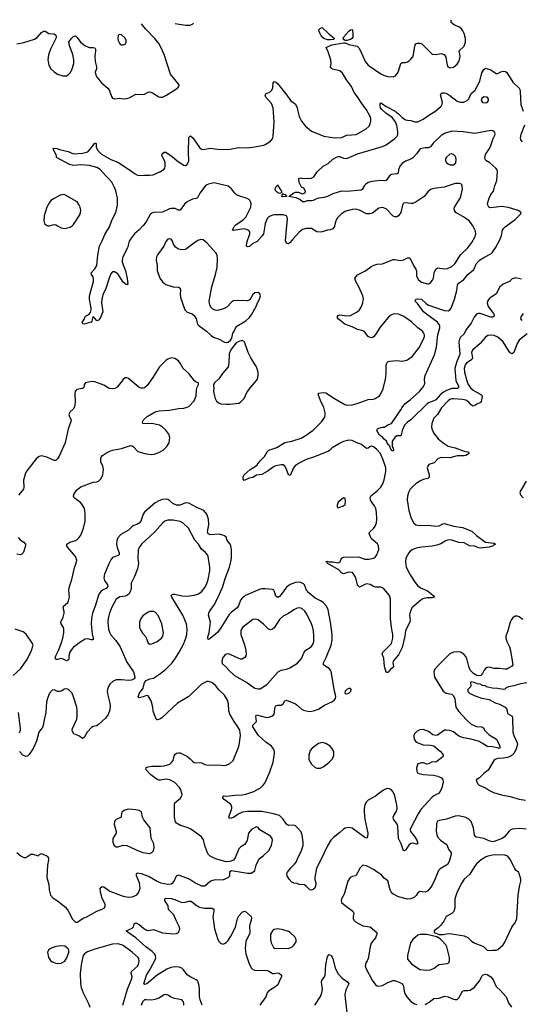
# Model space of a CAD drawing. Header units: inches. Extents: x 1771504 to 1971212, y 471788 to 643615.
# Tile 240 of 256: x 1791823 to 1797474, y 631221 to 642323. Entities that reach past the tile are written whole.
import ezdxf

# ---------------------------------------------------------------- set-up
doc = ezdxf.new("R2010")
doc.units = ezdxf.units.IN
doc.header["$MEASUREMENT"] = 0
doc.layers.add('B7693', color=7, linetype='Continuous')
doc.layers.add('B7694', color=7, linetype='Continuous')

msp = doc.modelspace()

# ---------------------------------------------------------------- linework, layer by layer
at = {"layer": 'B7693', "color": 5}
for points, elevation in [([(1792139, 640000), (1792150, 639999), (1792155, 640000)], 520), ([(1792248, 640000), (1792290, 639976), (1792330, 639968), (1792390, 639983), (1792412, 640000)], 520), ([(1793212, 640000), (1793210, 639998), (1793170, 639955), (1793117, 639910), (1793070, 639850), (1793056, 639824), (1793036, 639750), (1792984, 639650), (1792976, 639610), (1792979, 639590), (1793015, 639490), (1793035, 639405), (1793040, 639340), (1793030, 639333), (1793010, 639344), (1792990, 639364), (1792930, 639457), (1792890, 639480), (1792870, 639480), (1792865, 639475), (1792850, 639457), (1792830, 639410), (1792793, 639290), (1792760, 639220), (1792747, 639173), (1792743, 639130), (1792760, 639030), (1792730, 638959), (1792710, 638935), (1792690, 638929), (1792670, 638958), (1792650, 638975), (1792645, 638970), (1792635, 638925), (1792627, 638913), (1792550, 638890), (1792534, 638894), (1792526, 638910), (1792552, 638948), (1792558, 638970), (1792570, 638983), (1792600, 639000), (1792619, 639021), (1792627, 639050), (1792627, 639070), (1792610, 639169), (1792609, 639210), (1792653, 639370), (1792655, 639395), (1792650, 639424), (1792633, 639450), (1792629, 639470), (1792670, 639514), (1792690, 639550), (1792702, 639670), (1792721, 639770), (1792752, 639828), (1792781, 639899), (1792834, 639986), (1792839, 640000)], 480), ([(1794585, 640000), (1794570, 639910), (1794555, 639885), (1794499, 639821), (1794450, 639798), (1794410, 639766), (1794390, 639760), (1794378, 639770), (1794381, 639810), (1794417, 639910), (1794414, 639930), (1794404, 639944), (1794379, 639959), (1794350, 639964), (1794230, 639944), (1794222, 639950), (1794226, 639970), (1794238, 639990), (1794247, 640000)], 480), ([(1797541, 638779), (1797471, 638729), (1797450, 638708), (1797427, 638670), (1797390, 638569), (1797379, 638561), (1797370, 638556), (1797350, 638568), (1797330, 638592), (1797270, 638690), (1797210, 638745), (1797170, 638763), (1797130, 638767), (1797098, 638762), (1797070, 638745), (1797010, 638670), (1796923, 638597), (1796912, 638570), (1796923, 638510), (1796917, 638490), (1796856, 638450), (1796842, 638430), (1796830, 638390), (1796833, 638347), (1796860, 638250), (1796876, 638210), (1796903, 638170), (1796930, 638146), (1797031, 638091), (1797034, 638070), (1797023, 638017), (1797013, 638007), (1796971, 637989), (1796950, 637971), (1796930, 637964), (1796910, 637979), (1796884, 638010), (1796850, 638031), (1796810, 638039), (1796710, 638047), (1796690, 638046), (1796670, 638039), (1796650, 638025), (1796573, 637947), (1796530, 637871), (1796490, 637830), (1796465, 637770), (1796463, 637730), (1796466, 637710), (1796484, 637664), (1796538, 637598), (1796592, 637550), (1796650, 637513), (1796730, 637494), (1796830, 637459), (1796871, 637450), (1796888, 637430), (1796850, 637408), (1796830, 637405), (1796750, 637406), (1796670, 637382), (1796570, 637386), (1796534, 637370), (1796492, 637328), (1796433, 637307), (1796419, 637290), (1796414, 637270), (1796434, 637190), (1796434, 637166), (1796421, 637150), (1796370, 637137), (1796330, 637119), (1796290, 637094), (1796250, 637060), (1796223, 637030), (1796203, 636990), (1796190, 636950), (1796188, 636910), (1796206, 636790), (1796230, 636713), (1796261, 636650), (1796287, 636627), (1796330, 636619), (1796430, 636622), (1796510, 636611), (1796550, 636615), (1796590, 636638), (1796610, 636641), (1796710, 636612), (1796810, 636596), (1796917, 636557), (1796970, 636505), (1797070, 636431), (1797170, 636419), (1797185, 636410), (1797162, 636398), (1797157, 636390), (1797110, 636374), (1797010, 636365), (1796990, 636369), (1796950, 636388), (1796890, 636389), (1796830, 636424), (1796770, 636427), (1796690, 636456), (1796650, 636458), (1796616, 636444), (1796567, 636413), (1796522, 636398), (1796470, 636387), (1796350, 636376), (1796290, 636364), (1796250, 636350), (1796221, 636330), (1796207, 636313), (1796173, 636250), (1796168, 636210), (1796177, 636150), (1796222, 636062), (1796277, 635977), (1796310, 635939), (1796338, 635918), (1796410, 635887), (1796430, 635874), (1796480, 635830), (1796495, 635810), (1796470, 635803), (1796410, 635803), (1796366, 635794), (1796341, 635779), (1796265, 635715), (1796242, 635690), (1796217, 635630), (1796214, 635610), (1796223, 635550), (1796219, 635530), (1796187, 635473), (1796169, 635430), (1796160, 635370), (1796130, 635243), (1796090, 635161), (1796031, 635090), (1796025, 635070), (1796034, 635030), (1796030, 635018), (1795999, 635001), (1795978, 634970), (1795970, 634962), (1795962, 634962), (1795950, 634966), (1795931, 635030), (1795925, 635125), (1795906, 635170), (1795915, 635190), (1796011, 635290), (1796026, 635350), (1796027, 635390), (1796012, 635470), (1796002, 635570), (1796002, 635790), (1795990, 635830), (1795930, 635901), (1795910, 635915), (1795890, 635923), (1795830, 635926), (1795810, 635932), (1795770, 635953), (1795730, 635960), (1795710, 635956), (1795650, 635926), (1795647, 635927), (1795630, 635945), (1795615, 636015), (1795604, 636044), (1795573, 636090), (1795532, 636092), (1795470, 636073), (1795450, 636085), (1795419, 636119), (1795305, 636185), (1795290, 636190), (1795285, 636205), (1795270, 636210), (1795284, 636216), (1795310, 636210), (1795350, 636210), (1795410, 636198), (1795432, 636208), (1795447, 636250), (1795470, 636262), (1795626, 636266), (1795650, 636263), (1795710, 636240), (1795759, 636241), (1795810, 636252), (1795832, 636268), (1795848, 636290), (1795870, 636350), (1795866, 636390), (1795852, 636412), (1795788, 636470), (1795774, 636490), (1795760, 636530), (1795768, 636550), (1795810, 636586), (1795829, 636611), (1795842, 636650), (1795846, 636694), (1795844, 636770), (1795835, 636810), (1795821, 636841), (1795782, 636890), (1795774, 636910), (1795772, 636930), (1795779, 636950), (1795793, 636967), (1795850, 637010), (1795891, 637050), (1795915, 637090), (1795930, 637134), (1795946, 637230), (1795946, 637270), (1795923, 637350), (1795889, 637430), (1795842, 637482), (1795810, 637507), (1795786, 637514), (1795770, 637510), (1795750, 637491), (1795730, 637488), (1795672, 637532), (1795615, 637555), (1795570, 637579), (1795530, 637582), (1795470, 637565), (1795432, 637548), (1795344, 637496), (1795314, 637466), (1795301, 637459), (1795145, 637395), (1795050, 637363), (1794963, 637317), (1794928, 637292), (1794909, 637271), (1794870, 637183), (1794850, 637189), (1794823, 637263), (1794809, 637289), (1794790, 637302), (1794770, 637305), (1794710, 637293), (1794690, 637284), (1794610, 637229), (1794550, 637196), (1794490, 637187), (1794450, 637160), (1794408, 637152), (1794350, 637127), (1794342, 637142), (1794342, 637170), (1794353, 637190), (1794421, 637250), (1794476, 637284), (1794498, 637302), (1794533, 637350), (1794581, 637398), (1794612, 637450), (1794630, 637470), (1794721, 637499), (1794810, 637557), (1794890, 637570), (1794995, 637605), (1795050, 637637), (1795130, 637695), (1795224, 637790), (1795259, 637841), (1795266, 637870), (1795265, 637890), (1795251, 637950), (1795212, 638030), (1795188, 638090), (1795190, 638110), (1795241, 638119), (1795270, 638115), (1795370, 638050), (1795485, 637985), (1795510, 637978), (1795570, 637982), (1795625, 637995), (1795750, 638039), (1795810, 638043), (1795829, 638050), (1795877, 638083), (1795896, 638110), (1795918, 638162), (1795945, 638270), (1795952, 638330), (1795952, 638410), (1795956, 638444), (1795963, 638457), (1795973, 638467), (1795990, 638473), (1796070, 638480), (1796130, 638474), (1796170, 638479), (1796190, 638486), (1796248, 638530), (1796328, 638630), (1796377, 638730), (1796382, 638750), (1796382, 638770), (1796373, 638793), (1796359, 638810), (1796310, 638848), (1796236, 638916), (1796150, 638978), (1796110, 638996), (1796090, 639003), (1796050, 639006), (1796020, 639000), (1795990, 638983), (1795885, 638855), (1795830, 638772), (1795810, 638747), (1795790, 638736), (1795770, 638738), (1795750, 638752), (1795710, 638801), (1795690, 638815), (1795630, 638831), (1795570, 638861), (1795485, 638890), (1795412, 638950), (1795401, 638970), (1795412, 638988), (1795430, 638994), (1795510, 638983), (1795550, 638988), (1795624, 639030), (1795650, 639053), (1795672, 639090), (1795687, 639130), (1795696, 639176), (1795689, 639210), (1795644, 639310), (1795608, 639370), (1795598, 639410), (1795630, 639445), (1795710, 639488), (1795790, 639542), (1795822, 639558), (1795850, 639565), (1795910, 639569), (1796030, 639620), (1796050, 639620), (1796110, 639607), (1796150, 639616), (1796190, 639636), (1796210, 639638), (1796230, 639615), (1796263, 639543), (1796286, 639510), (1796293, 639490), (1796293, 639430), (1796315, 639390), (1796350, 639362), (1796417, 639343), (1796430, 639343), (1796448, 639352), (1796475, 639385), (1796485, 639410), (1796492, 639470), (1796510, 639510), (1796530, 639524), (1796610, 639513), (1796642, 639518), (1796690, 639540), (1796724, 639570), (1796790, 639672), (1796870, 639750), (1796918, 639810), (1796950, 639870), (1796961, 639910), (1796957, 639937), (1796944, 639970), (1796927, 640000)], 480), ([(1795370, 640000), (1795368, 639992), (1795350, 639965), (1795326, 639955), (1795290, 639950), (1795230, 639929), (1795207, 639927), (1795172, 639932), (1795110, 639967), (1795050, 639967), (1795010, 639958), (1794970, 639927), (1794899, 639850), (1794870, 639810), (1794850, 639794), (1794830, 639803), (1794819, 639830), (1794834, 640000)], 480), ([(1797477, 639397), (1797408, 639412), (1797370, 639399), (1797341, 639370), (1797270, 639339), (1797231, 639309), (1797190, 639230), (1797130, 639192), (1797110, 639174), (1797094, 639150), (1797089, 639130), (1797100, 639090), (1797160, 639010), (1797167, 638990), (1797165, 638975), (1797153, 638967), (1797130, 638969), (1797010, 639011), (1796990, 639010), (1796970, 639002), (1796942, 638970), (1796910, 638900), (1796854, 638830), (1796830, 638780), (1796790, 638742), (1796778, 638722), (1796771, 638689), (1796780, 638550), (1796742, 638458), (1796726, 638390), (1796736, 638256), (1796767, 638190), (1796767, 638170), (1796754, 638166), (1796690, 638165), (1796630, 638141), (1796597, 638123), (1796565, 638095), (1796510, 638035), (1796490, 638024), (1796430, 638004), (1796412, 637990), (1796228, 637812), (1796190, 637786), (1796158, 637750), (1796133, 637690), (1796122, 637638), (1796111, 637629), (1796070, 637629), (1796048, 637612), (1796018, 637570), (1796019, 637510), (1796031, 637490), (1796034, 637470), (1796030, 637458), (1796023, 637463), (1796010, 637464), (1795984, 637524), (1795970, 637534), (1795957, 637570), (1795930, 637592), (1795910, 637616), (1795877, 637637), (1795845, 637690), (1795850, 637702), (1795854, 637710), (1795870, 637718), (1795910, 637728), (1795932, 637728), (1795970, 637753), (1796010, 637770), (1796118, 637922), (1796130, 637950), (1796161, 637990), (1796223, 638037), (1796328, 638132), (1796373, 638187), (1796384, 638210), (1796388, 638230), (1796383, 638270), (1796390, 638310), (1796497, 638543), (1796520, 638630), (1796533, 638770), (1796555, 638850), (1796556, 638870), (1796550, 638886), (1796530, 638912), (1796419, 638990), (1796373, 639030), (1796304, 639124), (1796277, 639150), (1796284, 639170), (1796310, 639177), (1796350, 639170), (1796402, 639122), (1796430, 639104), (1796610, 639042), (1796650, 639041), (1796669, 639051), (1796683, 639070), (1796720, 639170), (1796747, 639270), (1796754, 639330), (1796764, 639350), (1796827, 639393), (1796872, 639448), (1796936, 639504), (1796952, 639528), (1796964, 639570), (1797004, 639610), (1797050, 639641), (1797130, 639681), (1797150, 639700), (1797185, 639750), (1797236, 639850), (1797251, 639890), (1797262, 639950), (1797272, 639968), (1797292, 639988), (1797308, 640000)], 460), ([(1797496, 639010), (1797468, 638972), (1797466, 638950), (1797481, 638930)], 480), ([(1797490, 635558), (1797450, 635588), (1797430, 635597), (1797404, 635596), (1797380, 635580), (1797362, 635558), (1797347, 635530), (1797322, 635430), (1797298, 635370), (1797299, 635350), (1797309, 635310), (1797340, 635250), (1797354, 635210), (1797377, 635050), (1797363, 635030), (1797330, 635010), (1797310, 635001), (1797290, 634998), (1797230, 635009), (1797169, 635009), (1797110, 635022), (1797090, 635020), (1797070, 635007), (1797055, 634990), (1797035, 634950), (1797017, 634930), (1796997, 634923), (1796973, 634927), (1796937, 634950), (1796899, 634990), (1796882, 635030), (1796859, 635119), (1796846, 635146), (1796827, 635170), (1796790, 635190), (1796750, 635196), (1796710, 635192), (1796670, 635172), (1796543, 635050), (1796499, 635001), (1796489, 634970), (1796496, 634910), (1796592, 634750), (1796628, 634728), (1796690, 634716), (1796710, 634699), (1796725, 634665), (1796738, 634570), (1796765, 634525), (1796855, 634430), (1796910, 634380), (1796970, 634353), (1797030, 634348), (1797050, 634333), (1797060, 634310), (1797110, 634259), (1797194, 634210), (1797231, 634130), (1797233, 634110), (1797213, 634107), (1797150, 634125), (1797090, 634127), (1797042, 634162), (1796990, 634187), (1796890, 634214), (1796824, 634224), (1796779, 634239), (1796754, 634254), (1796710, 634293), (1796670, 634309), (1796630, 634313), (1796610, 634310), (1796530, 634256), (1796510, 634251), (1796479, 634259), (1796430, 634295), (1796370, 634319), (1796330, 634315), (1796301, 634299), (1796271, 634270), (1796264, 634250), (1796268, 634210), (1796290, 634177), (1796370, 634146), (1796450, 634144), (1796490, 634135), (1796564, 634070), (1796584, 634050), (1796594, 634030), (1796588, 634010), (1796523, 633957), (1796510, 633952), (1796470, 633955), (1796430, 633932), (1796410, 633929), (1796370, 633944), (1796350, 633944), (1796310, 633931), (1796300, 633910), (1796295, 633885), (1796297, 633850), (1796310, 633828), (1796370, 633811), (1796484, 633804), (1796534, 633794), (1796573, 633773), (1796588, 633750), (1796593, 633730), (1796579, 633661), (1796561, 633619), (1796541, 633599), (1796490, 633572), (1796470, 633556), (1796343, 633417), (1796311, 633370), (1796228, 633210), (1796221, 633190), (1796224, 633170), (1796276, 633110), (1796297, 633070), (1796310, 633029), (1796293, 633027), (1796250, 633037), (1796230, 633033), (1796206, 633014), (1796170, 632959), (1796150, 632952), (1796143, 632963), (1796119, 633030), (1796089, 633090), (1796081, 633230), (1796076, 633250), (1796033, 633310), (1796031, 633330), (1796036, 633350), (1796064, 633390), (1796074, 633430), (1796071, 633470), (1796050, 633570), (1796035, 633610), (1796010, 633640), (1795990, 633650), (1795970, 633653), (1795950, 633650), (1795914, 633630), (1795830, 633568), (1795750, 633522), (1795730, 633502), (1795711, 633469), (1795703, 633430), (1795702, 633390), (1795710, 633310), (1795743, 633150), (1795740, 633110), (1795730, 633094), (1795710, 633101), (1795570, 633205), (1795530, 633215), (1795490, 633207), (1795470, 633194), (1795430, 633158), (1795357, 633103), (1795329, 633070), (1795290, 633009), (1795217, 632850), (1795166, 632754), (1795147, 632650), (1795148, 632628), (1795160, 632590), (1795160, 632570), (1795146, 632530), (1795130, 632514), (1795110, 632507), (1795090, 632510), (1795050, 632553), (1795030, 632566), (1794972, 632572), (1794950, 632581), (1794910, 632587), (1794890, 632598), (1794859, 632630), (1794837, 632670), (1794834, 632690), (1794841, 632710), (1794879, 632761), (1794920, 632800), (1794937, 632823), (1794960, 632880), (1794995, 632945), (1795015, 633010), (1795016, 633050), (1795006, 633130), (1794989, 633169), (1794950, 633216), (1794930, 633233), (1794910, 633242), (1794850, 633238), (1794830, 633252), (1794791, 633310), (1794748, 633350), (1794681, 633370), (1794550, 633393), (1794390, 633395), (1794334, 633386), (1794290, 633370), (1794230, 633327), (1794190, 633314), (1794177, 633330), (1794214, 633430), (1794213, 633450), (1794196, 633476), (1794125, 633530), (1794112, 633550), (1794114, 633566), (1794126, 633570), (1794150, 633567), (1794250, 633580), (1794330, 633582), (1794370, 633590), (1794459, 633621), (1794537, 633663), (1794567, 633690), (1794584, 633716), (1794636, 633830), (1794677, 633950), (1794694, 634050), (1794692, 634070), (1794682, 634102), (1794659, 634130), (1794596, 634176), (1794513, 634250), (1794450, 634350), (1794450, 634370), (1794492, 634410), (1794483, 634470), (1794490, 634483), (1794605, 634455), (1794630, 634458), (1794663, 634470), (1794684, 634490), (1794692, 634508), (1794697, 634563), (1794710, 634588), (1794730, 634594), (1794770, 634595), (1794790, 634610), (1794810, 634643), (1794830, 634649), (1794930, 634607), (1794950, 634594), (1794994, 634554), (1795019, 634539), (1795050, 634528), (1795090, 634524), (1795132, 634528), (1795188, 634550), (1795250, 634590), (1795346, 634634), (1795367, 634650), (1795381, 634670), (1795384, 634690), (1795382, 634710), (1795370, 634750), (1795332, 634972), (1795325, 634990), (1795309, 635009), (1795270, 635030), (1795245, 635050), (1795244, 635070), (1795276, 635130), (1795330, 635270), (1795343, 635330), (1795343, 635390), (1795326, 635530), (1795298, 635670), (1795280, 635710), (1795242, 635750), (1795213, 635770), (1795150, 635802), (1795079, 635859), (1795055, 635890), (1795030, 635949), (1795021, 635961), (1794990, 635978), (1794962, 635982), (1794930, 635978), (1794870, 635954), (1794830, 635924), (1794770, 635841), (1794750, 635820), (1794730, 635808), (1794710, 635821), (1794694, 635874), (1794684, 635890), (1794670, 635898), (1794590, 635906), (1794550, 635905), (1794530, 635900), (1794368, 635832), (1794330, 635801), (1794310, 635777), (1794287, 635713), (1794272, 635690), (1794210, 635642), (1794184, 635616), (1794090, 635464), (1794050, 635412), (1793970, 635345), (1793950, 635333), (1793943, 635343), (1793944, 635364), (1793958, 635410), (1793973, 635530), (1793949, 635610), (1793952, 635630), (1793961, 635650), (1794017, 635730), (1794075, 635845), (1794110, 635930), (1794138, 636022), (1794186, 636150), (1794203, 636210), (1794209, 636250), (1794208, 636348), (1794201, 636390), (1794192, 636410), (1794161, 636450), (1794148, 636488), (1794130, 636503), (1794110, 636512), (1794070, 636520), (1793970, 636513), (1793946, 636526), (1793939, 636550), (1793953, 636630), (1793951, 636690), (1793930, 636747), (1793898, 636790), (1793810, 636826), (1793730, 636873), (1793690, 636876), (1793630, 636850), (1793590, 636849), (1793549, 636869), (1793510, 636903), (1793490, 636914), (1793470, 636918), (1793430, 636911), (1793390, 636898), (1793350, 636875), (1793227, 636770), (1793212, 636748), (1793187, 636670), (1793170, 636646), (1793150, 636633), (1793110, 636621), (1793090, 636610), (1793050, 636566), (1792962, 636518), (1792930, 636481), (1792918, 636450), (1792915, 636405), (1792922, 636370), (1792945, 636310), (1792942, 636290), (1792930, 636281), (1792890, 636268), (1792870, 636257), (1792850, 636234), (1792830, 636196), (1792779, 636070), (1792770, 636030), (1792779, 635999), (1792811, 635950), (1792817, 635930), (1792798, 635910), (1792764, 635896), (1792741, 635879), (1792714, 635846), (1792673, 635710), (1792643, 635630), (1792630, 635570), (1792626, 635510), (1792639, 635399), (1792652, 635350), (1792650, 635330), (1792630, 635330), (1792590, 635341), (1792562, 635338), (1792510, 635307), (1792430, 635246), (1792410, 635224), (1792389, 635190), (1792377, 635150), (1792375, 635110), (1792363, 635097), (1792350, 635093), (1792314, 635114), (1792290, 635119), (1792250, 635110), (1792229, 635109), (1792222, 635122), (1792228, 635150), (1792257, 635203), (1792291, 635290), (1792310, 635350), (1792319, 635410), (1792321, 635450), (1792317, 635470), (1792289, 635510), (1792286, 635530), (1792313, 635587), (1792323, 635630), (1792325, 635650), (1792314, 635690), (1792317, 635703), (1792318, 635710), (1792364, 635750), (1792374, 635770), (1792384, 635816), (1792378, 635890), (1792382, 635930), (1792410, 636011), (1792439, 636141), (1792463, 636210), (1792465, 636230), (1792453, 636270), (1792366, 636370), (1792354, 636390), (1792354, 636410), (1792387, 636430), (1792450, 636450), (1792475, 636465), (1792490, 636482), (1792510, 636512), (1792543, 636590), (1792559, 636670), (1792561, 636750), (1792552, 636812), (1792532, 636850), (1792510, 636876), (1792438, 636930), (1792427, 636950), (1792431, 636970), (1792463, 637017), (1792510, 637057), (1792650, 637108), (1792690, 637111), (1792710, 637121), (1792739, 637150), (1792761, 637190), (1792767, 637250), (1792759, 637290), (1792737, 637337), (1792735, 637370), (1792741, 637390), (1792756, 637410), (1792812, 637448), (1792870, 637470), (1792970, 637486), (1793070, 637521), (1793090, 637516), (1793105, 637505), (1793155, 637455), (1793246, 637426), (1793310, 637420), (1793350, 637426), (1793390, 637442), (1793439, 637470), (1793480, 637510), (1793507, 637553), (1793514, 637610), (1793503, 637650), (1793470, 637695), (1793431, 637730), (1793398, 637750), (1793330, 637765), (1793210, 637770), (1793206, 637790), (1793217, 637810), (1793258, 637850), (1793350, 637903), (1793394, 637914), (1793510, 637921), (1793610, 637938), (1793670, 637943), (1793708, 637952), (1793730, 637963), (1793790, 638025), (1793810, 638082), (1793816, 638150), (1793822, 638178), (1793836, 638210), (1793838, 638230), (1793810, 638236), (1793791, 638251), (1793730, 638335), (1793664, 638390), (1793632, 638450), (1793610, 638477), (1793570, 638504), (1793530, 638510), (1793490, 638494), (1793470, 638479), (1793396, 638410), (1793323, 638290), (1793260, 638200), (1793230, 638172), (1793213, 638167), (1793190, 638168), (1793170, 638175), (1793050, 638277), (1793030, 638284), (1793010, 638284), (1792990, 638267), (1792920, 638180), (1792895, 638165), (1792850, 638160), (1792830, 638165), (1792770, 638201), (1792670, 638238), (1792630, 638243), (1792563, 638230), (1792549, 638211), (1792549, 638190), (1792542, 638170), (1792530, 638164), (1792468, 638152), (1792457, 638143), (1792446, 638130), (1792443, 638110), (1792448, 638010), (1792441, 637959), (1792424, 637930), (1792390, 637900), (1792377, 637870), (1792384, 637844), (1792402, 637810), (1792398, 637790), (1792368, 637710), (1792334, 637550), (1792265, 637395), (1792250, 637370), (1792228, 637352), (1792210, 637351), (1792130, 637391), (1792070, 637406), (1792043, 637397), (1792010, 637371), (1791904, 637236), (1791889, 637211), (1791866, 637130), (1791868, 637050), (1791864, 637030), (1791852, 637010), (1791810, 636963)], 520), ([(1797530, 637118), (1797463, 637010), (1797459, 636990), (1797465, 636965), (1797494, 636930)], 520), ([(1791790, 632931), (1791838, 632890), (1791870, 632876), (1791890, 632876), (1791950, 632912), (1791970, 632912), (1792030, 632894), (1792046, 632910), (1792070, 632922), (1792131, 632890), (1792146, 632870), (1792147, 632850), (1792135, 632790), (1792127, 632650), (1792150, 632572), (1792153, 632510), (1792171, 632451), (1792199, 632419), (1792250, 632387), (1792337, 632317), (1792370, 632276), (1792419, 632179), (1792450, 632145), (1792470, 632145), (1792544, 632196), (1792570, 632204), (1792690, 632272), (1792750, 632292), (1792778, 632310), (1792786, 632330), (1792784, 632350), (1792752, 632412), (1792733, 632487), (1792731, 632529), (1792750, 632550), (1792770, 632545), (1792837, 632497), (1792990, 632440), (1793050, 632430), (1793090, 632433), (1793119, 632442), (1793144, 632456), (1793163, 632477), (1793181, 632530), (1793171, 632590), (1793140, 632670), (1793138, 632690), (1793150, 632704), (1793190, 632697), (1793283, 632663), (1793370, 632608), (1793409, 632589), (1793490, 632577), (1793530, 632580), (1793548, 632592), (1793562, 632610), (1793590, 632670), (1793610, 632681), (1793740, 632630), (1793808, 632588), (1793870, 632558), (1793910, 632557), (1793970, 632608), (1793999, 632621), (1794030, 632627), (1794110, 632625), (1794171, 632649), (1794189, 632670), (1794189, 632711), (1794198, 632722), (1794210, 632728), (1794390, 632698), (1794430, 632701), (1794450, 632710), (1794470, 632731), (1794485, 632790), (1794514, 632846), (1794533, 632867), (1794567, 632893), (1794630, 632954), (1794658, 633010), (1794671, 633070), (1794667, 633090), (1794650, 633116), (1794539, 633179), (1794524, 633190), (1794510, 633213), (1794490, 633221), (1794434, 633190), (1794399, 633150), (1794384, 633070), (1794375, 633045), (1794357, 633023), (1794310, 632994), (1794290, 632972), (1794249, 632871), (1794230, 632846), (1794190, 632830), (1794150, 632829), (1794030, 632861), (1793970, 632890), (1793950, 632910), (1793936, 632936), (1793910, 633010), (1793894, 633074), (1793870, 633110), (1793750, 633197), (1793710, 633214), (1793635, 633235), (1793590, 633263), (1793579, 633279), (1793568, 633330), (1793565, 633475), (1793570, 633491), (1793636, 633544), (1793649, 633570), (1793652, 633588), (1793633, 633647), (1793619, 633670), (1793570, 633722), (1793513, 633753), (1793470, 633760), (1793410, 633748), (1793390, 633748), (1793370, 633755), (1793301, 633810), (1793242, 633870), (1793249, 633890), (1793270, 633898), (1793310, 633904), (1793410, 633904), (1793450, 633910), (1793513, 633930), (1793534, 633946), (1793552, 633970), (1793567, 634033), (1793588, 634052), (1793610, 634058), (1793630, 634055), (1793713, 634013), (1793742, 633990), (1793770, 633961), (1793790, 633948), (1793870, 633942), (1793910, 633926), (1793950, 633917), (1794050, 633921), (1794130, 633913), (1794150, 633916), (1794190, 633936), (1794227, 633970), (1794291, 634129), (1794300, 634170), (1794310, 634250), (1794301, 634310), (1794282, 634350), (1794238, 634410), (1794190, 634493), (1794180, 634530), (1794175, 634610), (1794165, 634650), (1794130, 634707), (1794068, 634768), (1794033, 634813), (1793989, 634850), (1793950, 634862), (1793930, 634862), (1793870, 634830), (1793730, 634690), (1793602, 634618), (1793423, 634450), (1793410, 634441), (1793374, 634430), (1793369, 634429), (1793353, 634453), (1793327, 634527), (1793321, 634570), (1793302, 634642), (1793270, 634698), (1793250, 634702), (1793214, 634686), (1793170, 634675), (1793159, 634690), (1793173, 634730), (1793213, 634787), (1793228, 634850), (1793249, 634871), (1793290, 634890), (1793330, 634898), (1793398, 634942), (1793464, 634996), (1793539, 635070), (1793578, 635122), (1793618, 635190), (1793671, 635290), (1793696, 635350), (1793706, 635390), (1793711, 635450), (1793703, 635510), (1793659, 635610), (1793537, 635810), (1793530, 635831), (1793539, 635841), (1793550, 635845), (1793570, 635845), (1793650, 635827), (1793710, 635824), (1793787, 635833), (1793830, 635846), (1793870, 635873), (1793910, 635921), (1793927, 635953), (1793945, 636010), (1793963, 636110), (1793965, 636150), (1793947, 636270), (1793939, 636290), (1793916, 636316), (1793870, 636351), (1793836, 636410), (1793796, 636456), (1793724, 636590), (1793659, 636650), (1793630, 636664), (1793550, 636678), (1793490, 636678), (1793459, 636670), (1793430, 636647), (1793347, 636550), (1793195, 636410), (1793168, 636372), (1793159, 636341), (1793155, 636250), (1793160, 636190), (1793150, 636130), (1793117, 636043), (1793078, 635970), (1793079, 635910), (1793068, 635870), (1793053, 635847), (1793030, 635830), (1793010, 635822), (1792950, 635814), (1792910, 635790), (1792856, 635690), (1792830, 635621), (1792819, 635570), (1792817, 635530), (1792825, 635450), (1792835, 635415), (1792850, 635385), (1792904, 635324), (1792953, 635253), (1793030, 635077), (1793104, 634970), (1793117, 634930), (1793119, 634901), (1793114, 634890), (1793083, 634877), (1793050, 634872), (1792970, 634880), (1792910, 634878), (1792875, 634865), (1792839, 634830), (1792820, 634800), (1792808, 634750), (1792814, 634706), (1792836, 634630), (1792843, 634590), (1792840, 634540), (1792821, 634490), (1792790, 634447), (1792710, 634374), (1792690, 634362), (1792650, 634352), (1792630, 634341), (1792583, 634290), (1792550, 634229), (1792530, 634219), (1792490, 634249), (1792432, 634272), (1792416, 634296), (1792413, 634310), (1792418, 634330), (1792465, 634435), (1792471, 634469), (1792472, 634530), (1792466, 634570), (1792430, 634689), (1792413, 634730), (1792374, 634770), (1792350, 634778), (1792326, 634774), (1792290, 634753), (1792272, 634748), (1792247, 634747), (1792210, 634765), (1792190, 634764), (1792157, 634730), (1792138, 634682), (1792126, 634630), (1792118, 634510), (1792098, 634430), (1792085, 634350), (1792038, 634290), (1792012, 634188), (1791974, 634106), (1791930, 634039), (1791910, 634019), (1791890, 634015), (1791858, 634030), (1791819, 634070)], 540), ([(1791804, 636484), (1791830, 636456), (1791871, 636430), (1791887, 636410), (1791887, 636390), (1791871, 636330), (1791861, 636310), (1791845, 636295), (1791830, 636289), (1791790, 636295)], 520), ([(1791750, 634930), (1791830, 635004), (1791906, 635110), (1791954, 635210), (1791973, 635270), (1791966, 635290), (1791895, 635395), (1791862, 635422), (1791770, 635450)], 540), ([(1797535, 634845), (1797470, 634835), (1797390, 634810), (1797330, 634802), (1797304, 634790), (1797290, 634773), (1797270, 634769), (1797210, 634782), (1797144, 634784), (1797082, 634802), (1797069, 634810), (1797036, 634816), (1797012, 634830), (1796976, 634836), (1796944, 634850), (1796910, 634858), (1796901, 634850), (1796907, 634810), (1796901, 634799), (1796871, 634770), (1796870, 634746), (1796891, 634730), (1796944, 634704), (1797030, 634671), (1797110, 634656), (1797180, 634620), (1797230, 634605), (1797292, 634570), (1797312, 634550), (1797318, 634498), (1797370, 634471), (1797375, 634450), (1797380, 634290), (1797390, 634250), (1797427, 634170), (1797430, 634150), (1797413, 634090), (1797390, 634050), (1797371, 634029), (1797347, 634013), (1797318, 634002), (1797270, 633995), (1797207, 633993), (1797178, 633982), (1797163, 633970), (1797099, 633861), (1797050, 633824), (1797004, 633776), (1796967, 633750), (1796971, 633730), (1796981, 633710), (1797001, 633690), (1797070, 633662), (1797117, 633630), (1797159, 633610), (1797250, 633583), (1797350, 633564), (1797450, 633535), (1797523, 633523)], 540), ([(1791819, 634281), (1791830, 634310), (1791831, 634330), (1791811, 634510)], 540), ([(1797530, 633195), (1797450, 633202), (1797370, 633194), (1797350, 633184), (1797332, 633168), (1797286, 633110), (1797259, 633090), (1797170, 633056), (1797150, 633053), (1797119, 633059), (1797050, 633091), (1796970, 633104), (1796960, 633110), (1796948, 633128), (1796936, 633210), (1796910, 633281), (1796881, 633310), (1796850, 633326), (1796770, 633344), (1796730, 633343), (1796630, 633310), (1796550, 633293), (1796530, 633285), (1796522, 633270), (1796519, 633250), (1796515, 633170), (1796522, 633130), (1796531, 633110), (1796563, 633070), (1796626, 633026), (1796638, 633010), (1796652, 632970), (1796683, 632930), (1796683, 632910), (1796663, 632830), (1796643, 632797), (1796561, 632750), (1796542, 632730), (1796504, 632636), (1796464, 632556), (1796439, 632521), (1796419, 632501), (1796390, 632487), (1796330, 632493), (1796310, 632479), (1796290, 632449), (1796271, 632430), (1796230, 632410), (1796190, 632408), (1796090, 632433), (1796028, 632468), (1796008, 632488), (1795996, 632510), (1795970, 632612), (1795930, 632642), (1795900, 632680), (1795849, 632710), (1795816, 632736), (1795730, 632782), (1795690, 632790), (1795660, 632760), (1795610, 632670), (1795570, 632662), (1795545, 632650), (1795520, 632610), (1795477, 632463), (1795450, 632410), (1795445, 632390), (1795450, 632370), (1795470, 632348), (1795576, 632270), (1795586, 632250), (1795579, 632210), (1795581, 632190), (1795587, 632170), (1795606, 632150), (1795687, 632107), (1795770, 632093), (1795848, 632030), (1795848, 632010), (1795830, 631970), (1795782, 631910), (1795770, 631870), (1795750, 631738), (1795739, 631710), (1795723, 631690), (1795717, 631670), (1795716, 631650), (1795724, 631630), (1795793, 631493), (1795830, 631441), (1795850, 631430), (1795870, 631427), (1795910, 631434), (1795970, 631468), (1796030, 631489), (1796050, 631490), (1796107, 631467), (1796132, 631452), (1796140, 631440), (1796147, 631427), (1796155, 631370), (1796163, 631343), (1796186, 631306), (1796230, 631253), (1796270, 631226), (1796298, 631218)], 540), ([(1793877, 631210), (1793855, 631270), (1793847, 631310), (1793849, 631389), (1793845, 631430), (1793835, 631470), (1793824, 631484), (1793810, 631496), (1793750, 631525), (1793710, 631553), (1793668, 631610), (1793650, 631627), (1793618, 631638), (1793570, 631642), (1793524, 631636), (1793482, 631618), (1793370, 631550), (1793256, 631450), (1793230, 631445), (1793221, 631450), (1793251, 631550), (1793290, 631610), (1793353, 631730), (1793358, 631750), (1793354, 631770), (1793342, 631790), (1793316, 631816), (1793243, 631870), (1793132, 631972), (1793044, 632030), (1793021, 632050), (1793090, 632079), (1793104, 632096), (1793112, 632128), (1793130, 632138), (1793170, 632120), (1793218, 632078), (1793250, 632058), (1793270, 632054), (1793330, 632064), (1793430, 632028), (1793550, 632014), (1793590, 632019), (1793610, 632030), (1793617, 632043), (1793625, 632070), (1793623, 632090), (1793585, 632165), (1793559, 632230), (1793501, 632290), (1793494, 632330), (1793457, 632390), (1793458, 632410), (1793470, 632419), (1793530, 632412), (1793570, 632402), (1793610, 632382), (1793650, 632370), (1793688, 632372), (1793730, 632385), (1793750, 632384), (1793770, 632374), (1793815, 632335), (1793850, 632317), (1793905, 632305), (1793990, 632305), (1794010, 632294), (1794010, 632270), (1793998, 632210), (1794017, 632070), (1794055, 631950), (1794070, 631924), (1794084, 631910), (1794110, 631900), (1794130, 631906), (1794150, 631919), (1794170, 631939), (1794203, 631990), (1794253, 632090), (1794277, 632190), (1794290, 632218), (1794330, 632259), (1794350, 632270), (1794368, 632268), (1794430, 632211), (1794434, 632194), (1794432, 632170), (1794413, 632107), (1794417, 632030), (1794413, 632010), (1794388, 631970), (1794372, 631930), (1794362, 631850), (1794369, 631788), (1794405, 631690), (1794432, 631632), (1794450, 631614), (1794470, 631604), (1794610, 631601), (1794634, 631594), (1794670, 631569), (1794690, 631567), (1794730, 631575), (1794746, 631570), (1794771, 631550), (1794773, 631530), (1794756, 631504), (1794730, 631440), (1794710, 631421), (1794626, 631370), (1794612, 631350), (1794594, 631306), (1794527, 631210)], 520), ([(1792985, 631210), (1793037, 631390), (1793086, 631510), (1793090, 631530), (1793079, 631570), (1793082, 631590), (1793151, 631650), (1793162, 631670), (1793168, 631710), (1793165, 631730), (1793156, 631750), (1793090, 631810), (1792990, 631882), (1792970, 631892), (1792930, 631902), (1792870, 631897), (1792670, 631844), (1792587, 631813), (1792551, 631790), (1792539, 631770), (1792520, 631690), (1792504, 631570), (1792508, 631450), (1792516, 631410), (1792538, 631350), (1792596, 631230), (1792611, 631190)], 540), ([(1795148, 631210), (1795210, 631310), (1795226, 631350), (1795233, 631390), (1795221, 631470), (1795226, 631490), (1795255, 631530), (1795263, 631550), (1795271, 631670), (1795290, 631758), (1795310, 631781), (1795330, 631771), (1795350, 631736), (1795376, 631630), (1795410, 631566), (1795455, 631515), (1795515, 631475), (1795524, 631464), (1795529, 631450), (1795496, 631384), (1795486, 631330), (1795488, 631290), (1795510, 631130)], 520), ([(1796390, 631220), (1796411, 631229), (1796437, 631243), (1796490, 631287), (1796550, 631289), (1796610, 631313), (1796650, 631305), (1796710, 631277), (1796730, 631273), (1796750, 631276), (1796770, 631294), (1796813, 631367), (1796830, 631375), (1796870, 631375), (1796899, 631381), (1796946, 631414), (1797005, 631490), (1797030, 631539), (1797046, 631554), (1797070, 631559), (1797090, 631556), (1797132, 631532), (1797156, 631496), (1797190, 631423), (1797238, 631378), (1797304, 631304), (1797330, 631236), (1797365, 631190)], 540), ([(1793671, 631210), (1793673, 631230), (1793667, 631250), (1793650, 631270), (1793566, 631286), (1793530, 631301), (1793490, 631325), (1793470, 631330), (1793450, 631328), (1793389, 631291), (1793347, 631273), (1793310, 631266), (1793250, 631272), (1793230, 631270), (1793208, 631250), (1793190, 631209)], 540)]:
    msp.add_lwpolyline(points, dxfattribs=dict(at, elevation=elevation))
for points, elevation in [([(1793510, 639852), (1793490, 639847), (1793470, 639822), (1793446, 639770), (1793374, 639670), (1793364, 639650), (1793362, 639610), (1793371, 639551), (1793373, 639493), (1793401, 639410), (1793430, 639368), (1793470, 639336), (1793550, 639311), (1793610, 639306), (1793630, 639294), (1793634, 639270), (1793630, 639230), (1793633, 639190), (1793685, 639050), (1793710, 639024), (1793766, 639006), (1793789, 638989), (1793809, 638950), (1793826, 638890), (1793846, 638870), (1793928, 638810), (1793981, 638761), (1794005, 638745), (1794070, 638719), (1794130, 638686), (1794150, 638683), (1794170, 638688), (1794199, 638710), (1794213, 638730), (1794225, 638790), (1794236, 638804), (1794250, 638838), (1794270, 638866), (1794371, 638929), (1794410, 638966), (1794437, 639003), (1794488, 639090), (1794502, 639130), (1794524, 639170), (1794535, 639210), (1794529, 639230), (1794510, 639246), (1794470, 639242), (1794450, 639225), (1794416, 639164), (1794390, 639152), (1794270, 639156), (1794230, 639151), (1794210, 639139), (1794158, 639082), (1794119, 639061), (1794050, 639045), (1794026, 639046), (1793998, 639058), (1793978, 639078), (1793963, 639103), (1793956, 639150), (1793986, 639310), (1794028, 639450), (1794046, 639530), (1794051, 639631), (1794046, 639666), (1794034, 639694), (1793930, 639808), (1793890, 639840), (1793863, 639843), (1793830, 639832), (1793770, 639793), (1793701, 639739), (1793687, 639733), (1793650, 639728), (1793610, 639737), (1793577, 639757), (1793557, 639790), (1793546, 639826), (1793530, 639847)], 520), ([(1794330, 638704), (1794290, 638695), (1794262, 638678), (1794209, 638611), (1794186, 638570), (1794181, 638550), (1794179, 638450), (1794170, 638410), (1794108, 638332), (1794068, 638272), (1794019, 638230), (1794006, 638210), (1794005, 638190), (1794011, 638170), (1794005, 638130), (1794008, 638110), (1794023, 638050), (1794041, 638021), (1794070, 638000), (1794090, 637993), (1794150, 637986), (1794190, 637989), (1794290, 638000), (1794310, 638010), (1794330, 638028), (1794350, 638053), (1794380, 638120), (1794423, 638177), (1794490, 638254), (1794500, 638270), (1794511, 638310), (1794510, 638350), (1794491, 638410), (1794427, 638510), (1794397, 638570), (1794359, 638679), (1794350, 638693)], 520), ([(1795470, 636933), (1795410, 636882), (1795399, 636850), (1795398, 636830), (1795410, 636818), (1795430, 636826), (1795470, 636843), (1795490, 636858), (1795494, 636890), (1795489, 636929)], 520), ([(1793330, 635650), (1793290, 635648), (1793270, 635641), (1793210, 635600), (1793187, 635570), (1793174, 635530), (1793172, 635510), (1793174, 635470), (1793182, 635442), (1793205, 635405), (1793244, 635364), (1793271, 635291), (1793290, 635281), (1793310, 635284), (1793370, 635311), (1793419, 635350), (1793434, 635370), (1793443, 635410), (1793424, 635510), (1793383, 635603), (1793350, 635644)], 560), ([(1794970, 635692), (1794950, 635688), (1794910, 635668), (1794851, 635629), (1794790, 635599), (1794750, 635561), (1794690, 635466), (1794670, 635450), (1794650, 635444), (1794627, 635450), (1794570, 635508), (1794510, 635555), (1794484, 635564), (1794450, 635558), (1794334, 635470), (1794321, 635450), (1794315, 635430), (1794315, 635390), (1794355, 635275), (1794369, 635210), (1794373, 635170), (1794370, 635150), (1794358, 635130), (1794330, 635114), (1794310, 635114), (1794283, 635123), (1794203, 635163), (1794170, 635171), (1794150, 635168), (1794139, 635161), (1794112, 635130), (1794099, 635090), (1794103, 635063), (1794150, 635024), (1794184, 634984), (1794241, 634930), (1794390, 634846), (1794433, 634810), (1794470, 634787), (1794510, 634777), (1794530, 634779), (1794550, 634788), (1794609, 634830), (1794734, 634970), (1794770, 634989), (1794830, 635000), (1794867, 635013), (1794953, 635067), (1794999, 635121), (1795027, 635190), (1795045, 635215), (1795107, 635253), (1795130, 635285), (1795136, 635310), (1795136, 635370), (1795131, 635431), (1795120, 635480), (1795101, 635530), (1795050, 635630), (1795034, 635654), (1795003, 635683)], 540), ([(1795530, 634783), (1795510, 634772), (1795491, 634750), (1795487, 634730), (1795490, 634725), (1795510, 634721), (1795530, 634728), (1795553, 634750), (1795557, 634770), (1795550, 634782)], 520), ([(1795230, 634172), (1795190, 634163), (1795119, 634110), (1795097, 634083), (1795079, 634030), (1795082, 633982), (1795109, 633929), (1795150, 633892), (1795170, 633882), (1795210, 633883), (1795250, 633903), (1795311, 633950), (1795347, 633990), (1795363, 634030), (1795360, 634070), (1795338, 634110), (1795320, 634130), (1795270, 634163)], 520), ([(1793050, 633422), (1793006, 633410), (1792979, 633390), (1792970, 633375), (1792967, 633330), (1792910, 633303), (1792895, 633290), (1792890, 633278), (1792886, 633250), (1792911, 633170), (1792911, 633150), (1792871, 633090), (1792871, 633050), (1792886, 633010), (1792910, 632996), (1792930, 632995), (1792990, 633014), (1793030, 633011), (1793170, 632946), (1793210, 632933), (1793290, 632923), (1793310, 632931), (1793330, 632952), (1793337, 632990), (1793334, 633030), (1793302, 633090), (1793292, 633210), (1793221, 633301), (1793208, 633330), (1793194, 633390), (1793170, 633407), (1793130, 633415)], 560), ([(1797170, 632905), (1797096, 632890), (1797070, 632880), (1797023, 632850), (1796972, 632808), (1796945, 632775), (1796893, 632687), (1796829, 632631), (1796802, 632590), (1796750, 632490), (1796725, 632410), (1796724, 632310), (1796714, 632266), (1796690, 632243), (1796626, 632210), (1796602, 632158), (1796568, 632112), (1796538, 632082), (1796492, 632050), (1796492, 632030), (1796550, 632007), (1796593, 632007), (1796630, 632016), (1796670, 632019), (1796830, 631994), (1796870, 631973), (1796911, 631931), (1796950, 631910), (1797030, 631880), (1797050, 631869), (1797090, 631830), (1797110, 631827), (1797150, 631832), (1797190, 631830), (1797210, 631838), (1797270, 631893), (1797290, 631922), (1797367, 632090), (1797410, 632147), (1797422, 632190), (1797438, 632450), (1797454, 632550), (1797469, 632610), (1797467, 632630), (1797450, 632695), (1797441, 632710), (1797416, 632730), (1797401, 632750), (1797352, 632850), (1797322, 632890), (1797290, 632902)], 560), ([(1794730, 632072), (1794690, 632064), (1794669, 632051), (1794650, 632010), (1794647, 631950), (1794655, 631915), (1794682, 631862), (1794693, 631853), (1794710, 631849), (1794770, 631852), (1794850, 631849), (1794891, 631869), (1794912, 631888), (1794936, 631924), (1794937, 631950), (1794921, 631981), (1794869, 632030), (1794850, 632041), (1794790, 632059)], 540), ([(1796410, 632008), (1796334, 632006), (1796310, 632001), (1796250, 631950), (1796227, 631913), (1796193, 631770), (1796193, 631730), (1796238, 631678), (1796330, 631614), (1796410, 631604), (1796450, 631608), (1796493, 631630), (1796530, 631659), (1796550, 631668), (1796640, 631680), (1796659, 631690), (1796666, 631710), (1796664, 631750), (1796635, 631870), (1796624, 631890), (1796580, 631940), (1796559, 631959), (1796521, 631981)], 560), ([(1792290, 631881), (1792230, 631873), (1792170, 631849), (1792147, 631830), (1792136, 631810), (1792149, 631750), (1792170, 631715), (1792190, 631699), (1792230, 631685), (1792250, 631681), (1792290, 631686), (1792330, 631707), (1792355, 631745), (1792378, 631810), (1792376, 631830), (1792367, 631847), (1792330, 631875)], 540)]:
    msp.add_lwpolyline(points, close=True, dxfattribs=dict(at, elevation=elevation))
at = {"layer": 'B7694', "color": 5}
for points, elevation in [([(1791790, 642052), (1791870, 642065), (1791990, 642103), (1792018, 642122), (1792070, 642180), (1792090, 642194), (1792110, 642193), (1792150, 642168), (1792210, 642162), (1792228, 642150), (1792232, 642130), (1792229, 642110), (1792168, 641990), (1792147, 641927), (1792140, 641870), (1792152, 641810), (1792174, 641770), (1792210, 641735), (1792250, 641710), (1792308, 641688), (1792350, 641689), (1792370, 641702), (1792390, 641723), (1792410, 641756), (1792432, 641828), (1792434, 641870), (1792423, 641930), (1792383, 642030), (1792378, 642070), (1792386, 642090), (1792410, 642116), (1792430, 642134), (1792450, 642139), (1792470, 642122), (1792509, 642070), (1792557, 642030), (1792607, 642010), (1792651, 642011), (1792670, 642004), (1792677, 641990), (1792678, 641970), (1792671, 641910), (1792674, 641850), (1792687, 641790), (1792687, 641770), (1792674, 641730), (1792679, 641699), (1792694, 641670), (1792746, 641610), (1792816, 641550), (1792830, 641533), (1792856, 641456), (1792870, 641437), (1792890, 641431), (1792950, 641438), (1792990, 641432), (1793030, 641435), (1793057, 641443), (1793130, 641484), (1793210, 641478), (1793230, 641483), (1793270, 641504), (1793290, 641508), (1793320, 641500), (1793390, 641454), (1793410, 641449), (1793430, 641450), (1793470, 641467), (1793599, 641550), (1793617, 641570), (1793619, 641590), (1793520, 641710), (1793449, 641930), (1793413, 642013), (1793390, 642053), (1793347, 642110), (1793240, 642220), (1793196, 642275)], 520), ([(1792839, 640000), (1792865, 640070), (1792906, 640150), (1792925, 640230), (1792923, 640310), (1792907, 640393), (1792892, 640432), (1792859, 640490), (1792827, 640530), (1792790, 640565), (1792730, 640632), (1792690, 640655), (1792610, 640678), (1792510, 640687), (1792430, 640680), (1792384, 640690), (1792238, 640770), (1792238, 640790), (1792207, 640847), (1792201, 640870), (1792210, 640876), (1792242, 640870), (1792270, 640858), (1792370, 640836), (1792430, 640810), (1792530, 640816), (1792590, 640834), (1792618, 640862), (1792670, 640930), (1792674, 640930), (1792685, 640925), (1792686, 640890), (1792700, 640850), (1792745, 640805), (1792850, 640748), (1792930, 640717), (1793050, 640638), (1793123, 640583), (1793150, 640570), (1793190, 640566), (1793230, 640571), (1793290, 640568), (1793325, 640575), (1793410, 640610), (1793450, 640638), (1793458, 640650), (1793463, 640670), (1793461, 640710), (1793454, 640734), (1793425, 640790), (1793429, 640810), (1793450, 640831), (1793470, 640828), (1793540, 640780), (1793597, 640730), (1793670, 640684), (1793690, 640680), (1793710, 640691), (1793730, 640730), (1793724, 640830), (1793729, 640991), (1793734, 641006), (1793748, 641012), (1793775, 640990), (1793850, 640880), (1793870, 640864), (1793890, 640858), (1793970, 640876), (1794050, 640862), (1794170, 640860), (1794290, 640881), (1794390, 640879), (1794472, 640888), (1794572, 640908), (1794590, 640914), (1794650, 640952), (1794670, 640979), (1794679, 641010), (1794690, 641170), (1794677, 641330), (1794658, 641378), (1794595, 641450), (1794590, 641470), (1794595, 641485), (1794644, 641510), (1794664, 641530), (1794674, 641554), (1794678, 641610), (1794690, 641627), (1794710, 641620), (1794730, 641600), (1794833, 641473), (1794874, 641410), (1794930, 641370), (1794950, 641330), (1794956, 641290), (1794973, 641233), (1794999, 641179), (1795041, 641121), (1795110, 641065), (1795248, 641008), (1795370, 640990), (1795450, 640995), (1795510, 641021), (1795612, 641028), (1795727, 641093), (1795759, 641121), (1795772, 641150), (1795779, 641181), (1795780, 641210), (1795773, 641230), (1795730, 641307), (1795676, 641376), (1795630, 641453), (1795590, 641502), (1795561, 641570), (1795506, 641646), (1795460, 641720), (1795430, 641745), (1795346, 641766), (1795330, 641779), (1795325, 641790), (1795333, 641830), (1795329, 641870), (1795299, 641959), (1795274, 642010), (1795340, 642040), (1795470, 642063), (1795490, 642063), (1795530, 642045), (1795624, 642024), (1795644, 642004), (1795664, 641970), (1795716, 641850), (1795750, 641810), (1795890, 641713), (1795930, 641692), (1795970, 641683), (1796030, 641679), (1796055, 641690), (1796086, 641730), (1796117, 641830), (1796130, 641841), (1796170, 641842), (1796190, 641848), (1796210, 641858), (1796230, 641878), (1796250, 641904), (1796260, 641930), (1796274, 642026), (1796282, 642050), (1796303, 642057), (1796330, 642057), (1796355, 642050), (1796470, 641936), (1796510, 641930), (1796570, 641942), (1796606, 641930), (1796622, 641902), (1796633, 641830), (1796647, 641790), (1796670, 641781), (1796710, 641788), (1796750, 641820), (1796770, 641850), (1796783, 641890), (1796785, 641910), (1796775, 641970), (1796830, 642023), (1796844, 642070), (1796846, 642110), (1796830, 642167), (1796817, 642197), (1796800, 642220), (1796770, 642242), (1796721, 642261), (1796684, 642290), (1796683, 642310), (1796689, 642323)], 480), ([(1793575, 642280), (1793690, 642261), (1793738, 642262), (1793770, 642273), (1793781, 642283)], 520), ([(1797308, 640000), (1797404, 640070), (1797464, 640130), (1797474, 640150), (1797438, 640170), (1797330, 640207), (1797250, 640215), (1797130, 640202), (1797109, 640210), (1797095, 640230), (1797093, 640250), (1797110, 640311), (1797130, 640350), (1797159, 640390), (1797174, 640450), (1797200, 640510), (1797206, 640610), (1797202, 640630), (1797188, 640648), (1797118, 640710), (1797076, 640736), (1797066, 640750), (1797062, 640770), (1797070, 640803), (1797115, 640870), (1797130, 640903), (1797156, 640984), (1797178, 641030), (1797175, 641050), (1797170, 641059), (1797154, 641070), (1797130, 641073), (1796950, 641041), (1796819, 641059), (1796690, 641067), (1796610, 641041), (1796570, 641016), (1796482, 640930), (1796450, 640890), (1796430, 640878), (1796390, 640879), (1796334, 640866), (1796295, 640810), (1796253, 640767), (1796230, 640751), (1796170, 640728), (1796130, 640700), (1796106, 640670), (1796091, 640630), (1796086, 640594), (1796076, 640584), (1796010, 640579), (1795990, 640562), (1795950, 640510), (1795930, 640505), (1795890, 640509), (1795790, 640499), (1795750, 640487), (1795724, 640470), (1795707, 640453), (1795682, 640410), (1795670, 640400), (1795510, 640386), (1795450, 640390), (1795350, 640358), (1795290, 640330), (1795250, 640317), (1795174, 640306), (1795130, 640283), (1795110, 640279), (1795061, 640279), (1795030, 640270), (1795010, 640268), (1794977, 640297), (1794936, 640316), (1794855, 640330), (1794910, 640370), (1794930, 640378), (1794959, 640379), (1795010, 640359), (1795038, 640370), (1795042, 640390), (1795022, 640422), (1794996, 640436), (1794970, 640486), (1794969, 640531), (1794990, 640538), (1795012, 640532), (1795070, 640535), (1795090, 640531), (1795110, 640535), (1795135, 640550), (1795174, 640606), (1795242, 640670), (1795299, 640701), (1795349, 640750), (1795390, 640773), (1795410, 640781), (1795430, 640781), (1795470, 640762), (1795510, 640758), (1795629, 640810), (1795910, 640893), (1795950, 640912), (1796050, 640985), (1796070, 641004), (1796082, 641030), (1796083, 641063), (1796071, 641131), (1796056, 641170), (1796020, 641220), (1795947, 641270), (1795902, 641310), (1795889, 641330), (1795882, 641350), (1795884, 641376), (1795890, 641385), (1795910, 641375), (1795950, 641343), (1796052, 641290), (1796090, 641260), (1796130, 641220), (1796170, 641195), (1796190, 641189), (1796230, 641187), (1796273, 641173), (1796310, 641172), (1796370, 641200), (1796432, 641248), (1796510, 641294), (1796572, 641348), (1796583, 641370), (1796585, 641390), (1796565, 641475), (1796570, 641490), (1796583, 641497), (1796610, 641497), (1796636, 641490), (1796670, 641469), (1796750, 641406), (1796770, 641397), (1796790, 641392), (1796826, 641394), (1796863, 641410), (1796881, 641430), (1796908, 641492), (1796954, 641530), (1797007, 641630), (1797030, 641725), (1797050, 641762), (1797070, 641775), (1797130, 641759), (1797190, 641716), (1797210, 641716), (1797245, 641735), (1797270, 641742), (1797297, 641737), (1797310, 641727), (1797378, 641618), (1797448, 641550), (1797456, 641536), (1797462, 641510), (1797470, 641365), (1797493, 641293)], 460), ([(1797510, 641134), (1797470, 641029), (1797462, 640990), (1797465, 640970), (1797484, 640944)], 460), ([(1794247, 640000), (1794256, 640010), (1794343, 640070), (1794370, 640097), (1794427, 640210), (1794432, 640250), (1794424, 640270), (1794410, 640290), (1794385, 640305), (1794290, 640335), (1794267, 640347), (1794246, 640366), (1794210, 640415), (1794170, 640445), (1794030, 640481), (1794010, 640483), (1793950, 640468), (1793930, 640459), (1793914, 640446), (1793852, 640368), (1793825, 640315), (1793812, 640308), (1793770, 640301), (1793710, 640270), (1793679, 640241), (1793630, 640174), (1793610, 640176), (1793573, 640193), (1793530, 640195), (1793509, 640191), (1793430, 640154), (1793330, 640150), (1793310, 640141), (1793294, 640126), (1793250, 640051), (1793212, 640000)], 480), ([(1796927, 640000), (1796921, 640010), (1796889, 640050), (1796834, 640094), (1796738, 640150), (1796720, 640170), (1796716, 640190), (1796721, 640210), (1796784, 640310), (1796791, 640330), (1796812, 640412), (1796809, 640450), (1796802, 640462), (1796792, 640472), (1796776, 640476), (1796730, 640475), (1796606, 640434), (1796490, 640418), (1796450, 640407), (1796419, 640381), (1796378, 640330), (1796290, 640268), (1796250, 640251), (1796230, 640250), (1796170, 640258), (1796146, 640254), (1796134, 640230), (1796116, 640150), (1796090, 640113), (1796070, 640099), (1796050, 640101), (1796030, 640109), (1795950, 640190), (1795910, 640207), (1795870, 640198), (1795797, 640143), (1795768, 640132), (1795730, 640135), (1795650, 640177), (1795610, 640185), (1795570, 640183), (1795498, 640162), (1795447, 640133), (1795402, 640090), (1795385, 640055), (1795370, 640000)], 480), ([(1792412, 640000), (1792430, 640014), (1792493, 640110), (1792503, 640130), (1792511, 640170), (1792503, 640210), (1792490, 640239), (1792470, 640268), (1792330, 640347), (1792310, 640351), (1792270, 640340), (1792210, 640308), (1792175, 640285), (1792157, 640263), (1792130, 640210), (1792109, 640150), (1792100, 640110), (1792096, 640056), (1792104, 640024), (1792130, 640001), (1792139, 640000)], 520), ([(1794834, 640000), (1794841, 640070), (1794837, 640097), (1794829, 640110), (1794790, 640124), (1794690, 640124), (1794670, 640120), (1794630, 640101), (1794610, 640080), (1794590, 640026), (1794585, 640000)], 480), ([(1792155, 640000), (1792210, 640014), (1792231, 640010), (1792248, 640000)], 520)]:
    msp.add_lwpolyline(points, dxfattribs=dict(at, elevation=elevation))
for points, elevation in [([(1792950, 642155), (1792932, 642148), (1792927, 642110), (1792931, 642090), (1792950, 642051), (1792970, 642041), (1792990, 642041), (1793010, 642047), (1793015, 642050), (1793024, 642070), (1793024, 642090), (1793010, 642115), (1792970, 642154)], 540), ([(1795326, 642094), (1795290, 642096), (1795249, 642109), (1795226, 642130), (1795210, 642155), (1795196, 642190), (1795193, 642210), (1795210, 642227), (1795230, 642235), (1795304, 642164), (1795370, 642109), (1795359, 642101)], 480), ([(1795510, 642088), (1795490, 642089), (1795477, 642097), (1795467, 642110), (1795475, 642130), (1795530, 642193), (1795550, 642208), (1795570, 642211), (1795577, 642177), (1795574, 642126), (1795565, 642110), (1795550, 642099)], 480), ([(1797050, 641453), (1797030, 641435), (1797021, 641410), (1797036, 641390), (1797070, 641384), (1797089, 641390), (1797104, 641410), (1797104, 641430), (1797090, 641449)], 460), ([(1796690, 640809), (1796670, 640806), (1796628, 640770), (1796621, 640750), (1796619, 640730), (1796631, 640710), (1796650, 640697), (1796672, 640688), (1796710, 640688), (1796735, 640710), (1796741, 640750), (1796738, 640770), (1796730, 640784), (1796710, 640801)], 480), ([(1794750, 640364), (1794730, 640370), (1794710, 640389), (1794701, 640410), (1794703, 640430), (1794725, 640450), (1794730, 640462), (1794746, 640426), (1794774, 640390), (1794774, 640370), (1794770, 640369)], 460), ([(1794786, 640326), (1794775, 640330), (1794783, 640357), (1794790, 640362), (1794795, 640355), (1794812, 640350), (1794834, 640330), (1794830, 640330)], 460)]:
    msp.add_lwpolyline(points, close=True, dxfattribs=dict(at, elevation=elevation))

doc.saveas('drawing.dxf')
